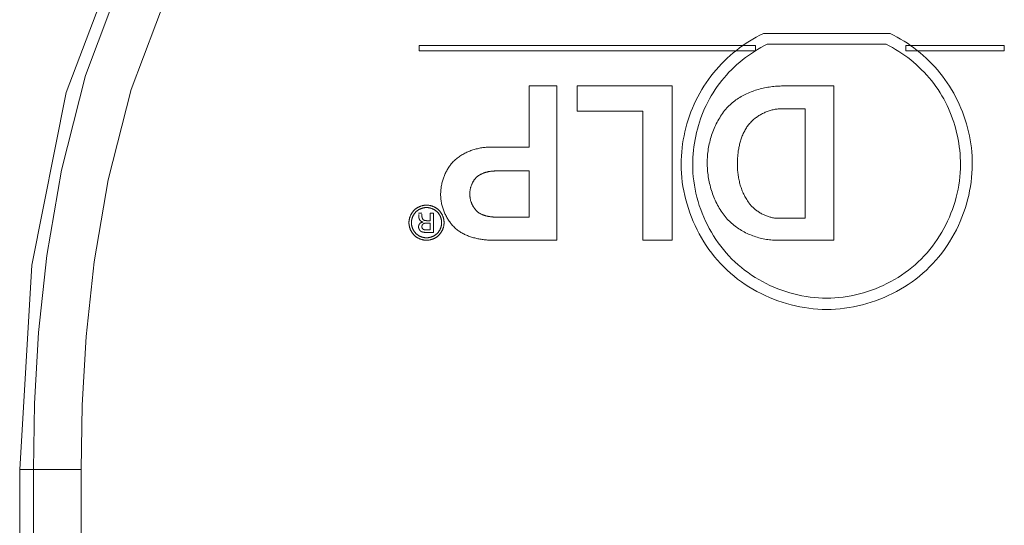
# Model space of a CAD drawing. Header units: millimetres. Extents: x 3925 to 5043, y -86 to 778.
# Tile 49 of 113: x 4266 to 4291, y 676 to 690. Entities that reach past the tile are written whole.
import ezdxf

# ---------------------------------------------------------------- set-up
doc = ezdxf.new("R2010")
doc.units = ezdxf.units.MM
doc.header["$LTSCALE"] = 46.255
doc.layers.add('H30K-TOP-COVDXF_CONTINUOUS_LINE', color=7, linetype='CONTINUOUS')

msp = doc.modelspace()

# ---------------------------------------------------------------- linework, layer by layer
at = {"layer": 'H30K-TOP-COVDXF_CONTINUOUS_LINE', "color": 7, "linetype": 'Continuous', "lineweight": 0}
for p, q in [((4288.4848, 689.2016), (4285.1852, 689.2016)), ((4284.9798, 688.8861), (4276.2231, 688.8861)), ((4276.2231, 688.8861), (4276.2231, 688.7518)), ((4284.9798, 688.7518), (4284.9798, 688.8861)), ((4285.2844, 688.9187), (4288.3789, 688.9187)), ((4291.4585, 688.8887), (4288.8985, 688.8887)), ((4288.8985, 688.8887), (4288.8985, 688.7493)), ((4291.4585, 688.7493), (4291.4585, 688.8887)), ((4276.2231, 688.7518), (4284.9798, 688.7518)), ((4288.8985, 688.7493), (4291.4585, 688.7493)), ((4279.087, 687.834), (4279.8109, 687.834)), ((4279.087, 686.2424), (4279.087, 687.834)), ((4279.8109, 687.834), (4279.8109, 683.818)), ((4280.3369, 687.834), (4282.8084, 687.834)), ((4280.3369, 687.1779), (4280.3369, 687.834)), ((4282.8084, 687.834), (4282.8084, 683.818)), ((4285.7008, 687.834), (4287.0189, 687.834)), ((4287.0189, 687.834), (4287.0189, 683.8181)), ((4286.2745, 687.2426), (4285.6713, 687.2426)), ((4286.2745, 684.3888), (4286.2745, 687.2426)), ((4282.0463, 687.1779), (4280.3369, 687.1779)), ((4282.0463, 683.818), (4282.0463, 687.1779)), ((4278.0837, 686.2424), (4279.087, 686.2424)), ((4279.087, 685.6215), (4278.2309, 685.6215)), ((4279.087, 684.4181), (4279.087, 685.6215)), ((4276.2092, 684.5236), (4276.2913, 684.5236)), ((4276.2169, 684.4819), (4276.2164, 684.4912)), ((4276.2177, 684.4177), (4276.2177, 684.4571)), ((4276.2955, 684.4971), (4276.2955, 684.4575)), ((4276.513, 684.5236), (4276.6011, 684.5236)), ((4276.513, 684.3274), (4276.513, 684.5236)), ((4276.6011, 684.5236), (4276.6011, 684.022)), ((4276.4243, 684.2645), (4276.4187, 684.2645)), ((4276.4326, 684.2646), (4276.4243, 684.2645)), ((4276.4316, 684.3274), (4276.513, 684.3274)), ((4276.513, 684.2646), (4276.4326, 684.2646)), ((4276.513, 684.0853), (4276.513, 684.2646)), ((4285.5861, 684.3888), (4286.2745, 684.3888)), ((4276.416, 684.022), (4276.4072, 684.0221)), ((4276.6011, 684.022), (4276.416, 684.022)), ((4276.431, 684.0853), (4276.513, 684.0853)), ((4279.8109, 683.818), (4278.1663, 683.818)), ((4282.8084, 683.818), (4282.0463, 683.818)), ((4287.0189, 683.8181), (4285.5389, 683.8181)), ((4267.4219, 677.852), (4265.8249, 677.852)), ((4265.8249, 529.852), (4265.8249, 677.852)), ((4266.1813, 677.852), (4266.1813, 529.852)), ((4267.4219, 677.852), (4267.4219, 529.852))]:
    msp.add_line(p, q, dxfattribs=at)
for points in [[(4290.8249, 702.852), (4285.5, 702.5362), (4281.0018, 701.6371), (4277.1111, 700.161), (4273.6166, 697.9658), (4270.6805, 695.0217), (4268.5014, 691.5362), (4267.0354, 687.6596), (4266.1402, 683.1732), (4265.8249, 677.852)], [(4290.8249, 702.4956), (4289.1986, 702.4684), (4287.415, 702.3709), (4285.4457, 702.1699), (4283.2668, 701.8144), (4280.8629, 701.226), (4278.2263, 700.2811), (4275.3822, 698.7852), (4272.5308, 696.5402), (4270.166, 693.7131), (4268.5567, 690.8159), (4267.5388, 688.1065), (4266.9098, 685.6426), (4266.5321, 683.4212), (4266.3177, 681.4126), (4266.2118, 679.5729), (4266.1813, 677.852)], [(4290.8249, 701.255), (4289.2408, 701.2285), (4287.5091, 701.1338), (4285.6049, 700.9395), (4283.5092, 700.5976), (4281.2128, 700.0357), (4278.7159, 699.1412), (4276.0482, 697.7384), (4273.394, 695.6491), (4271.1944, 693.0191), (4269.6873, 690.3051), (4268.7248, 687.7422), (4268.1246, 685.3906), (4267.7616, 683.2553), (4267.5545, 681.3137), (4267.4517, 679.528), (4267.4219, 677.852)], [(4285.1852, 689.2016), (4285.0928, 689.1553), (4285.0015, 689.1064), (4284.9115, 689.0549), (4284.8227, 689.0008), (4284.7354, 688.9442), (4284.6495, 688.8852), (4284.5651, 688.8238), (4284.4823, 688.76), (4284.4011, 688.694), (4284.3218, 688.6257), (4284.2442, 688.5552), (4284.1685, 688.4826), (4284.0948, 688.408), (4284.0231, 688.3313), (4283.9536, 688.2526), (4283.8862, 688.172), (4283.8211, 688.0896), (4283.7583, 688.0053), (4283.698, 687.9193), (4283.6401, 687.8316), (4283.5834, 687.7399), (4283.5293, 687.6465), (4283.478, 687.5515), (4283.4295, 687.4552), (4283.3837, 687.3574), (4283.3408, 687.2585), (4283.3006, 687.1583), (4283.2633, 687.0572), (4283.2289, 686.955), (4283.1973, 686.8521), (4283.1687, 686.7483), (4283.143, 686.644), (4283.1202, 686.539), (4283.1004, 686.4336), (4283.0836, 686.3278), (4283.0698, 686.2218), (4283.059, 686.1156), (4283.0513, 686.0094), (4283.0467, 685.9031), (4283.0451, 685.7971)], [(4290.6251, 685.7971), (4290.6235, 685.9031), (4290.6188, 686.0094), (4290.6111, 686.1156), (4290.6004, 686.2218), (4290.5865, 686.3278), (4290.5697, 686.4336), (4290.5499, 686.539), (4290.5271, 686.644), (4290.5014, 686.7483), (4290.4728, 686.8521), (4290.4412, 686.9551), (4290.4068, 687.0572), (4290.3695, 687.1584), (4290.3293, 687.2585), (4290.2864, 687.3574), (4290.2406, 687.4552), (4290.1921, 687.5516), (4290.1407, 687.6465), (4290.0867, 687.7399), (4290.0299, 687.8316), (4289.9721, 687.9193), (4289.9117, 688.0053), (4289.8489, 688.0896), (4289.7838, 688.172), (4289.7165, 688.2526), (4289.6469, 688.3313), (4289.5752, 688.4079), (4289.5015, 688.4826), (4289.4258, 688.5552), (4289.3483, 688.6257), (4289.2689, 688.6939), (4289.1877, 688.76), (4289.1049, 688.8238), (4289.0205, 688.8852), (4288.9346, 688.9442), (4288.8473, 689.0008), (4288.7585, 689.0548), (4288.6685, 689.1064), (4288.5772, 689.1553), (4288.4848, 689.2016)], [(4283.346, 685.7879), (4283.3472, 685.8806), (4283.3509, 685.9735), (4283.357, 686.0664), (4283.3657, 686.1593), (4283.3767, 686.2521), (4283.3902, 686.3447), (4283.4061, 686.437), (4283.4244, 686.529), (4283.4451, 686.6206), (4283.4682, 686.7117), (4283.4938, 686.8022), (4283.5216, 686.8921), (4283.5519, 686.9812), (4283.5845, 687.0696), (4283.6195, 687.157), (4283.6568, 687.2435), (4283.6965, 687.329), (4283.7385, 687.4134), (4283.7828, 687.4965), (4283.8295, 687.5784), (4283.8784, 687.659), (4283.9306, 687.7396), (4283.9851, 687.8186), (4284.0419, 687.8961), (4284.1009, 687.972), (4284.1619, 688.0461), (4284.225, 688.1185), (4284.2901, 688.1891), (4284.3571, 688.2579), (4284.4259, 688.3247), (4284.4965, 688.3896), (4284.5688, 688.4524), (4284.6427, 688.5132), (4284.7182, 688.5719), (4284.7951, 688.6284), (4284.8735, 688.6827), (4284.9533, 688.7347), (4285.0343, 688.7843), (4285.1165, 688.8316), (4285.1999, 688.8764), (4285.2844, 688.9187)], [(4288.3789, 688.9187), (4288.4634, 688.8764), (4288.5468, 688.8316), (4288.629, 688.7843), (4288.71, 688.7347), (4288.7898, 688.6827), (4288.8681, 688.6284), (4288.9451, 688.5719), (4289.0206, 688.5132), (4289.0945, 688.4525), (4289.1667, 688.3896), (4289.2373, 688.3247), (4289.3061, 688.2579), (4289.3731, 688.1891), (4289.4382, 688.1185), (4289.5013, 688.0461), (4289.5623, 687.972), (4289.6213, 687.8961), (4289.678, 687.8186), (4289.7326, 687.7396), (4289.7848, 687.659), (4289.8337, 687.5784), (4289.8803, 687.4965), (4289.9246, 687.4134), (4289.9666, 687.329), (4290.0063, 687.2435), (4290.0436, 687.157), (4290.0786, 687.0696), (4290.1112, 686.9812), (4290.1414, 686.8921), (4290.1693, 686.8022), (4290.1948, 686.7117), (4290.2179, 686.6206), (4290.2386, 686.529), (4290.2569, 686.437), (4290.2728, 686.3446), (4290.2863, 686.252), (4290.2974, 686.1593), (4290.306, 686.0664), (4290.3121, 685.9735), (4290.3158, 685.8806), (4290.3171, 685.7879)], [(4284.2355, 687.2604), (4284.2621, 687.2893), (4284.2896, 687.3175), (4284.318, 687.3449), (4284.3472, 687.3715), (4284.3772, 687.3974), (4284.4079, 687.4225), (4284.4394, 687.4468), (4284.4716, 687.4703), (4284.5044, 687.4931), (4284.538, 687.5151), (4284.5721, 687.5364), (4284.6068, 687.5569), (4284.6421, 687.5766), (4284.6779, 687.5956), (4284.7142, 687.6138), (4284.751, 687.6313), (4284.7883, 687.6481), (4284.8259, 687.6641), (4284.864, 687.6794), (4284.9024, 687.6939), (4284.9411, 687.7077), (4284.9801, 687.7208), (4285.0194, 687.7331), (4285.0589, 687.7448), (4285.0987, 687.7557), (4285.1386, 687.7658), (4285.1787, 687.7753), (4285.2189, 687.784), (4285.2592, 687.7921), (4285.2996, 687.7994), (4285.34, 687.806), (4285.3805, 687.8119), (4285.4209, 687.8171), (4285.4612, 687.8216), (4285.5015, 687.8254), (4285.5417, 687.8285), (4285.5817, 687.8309), (4285.6216, 687.8326), (4285.6613, 687.8336), (4285.7008, 687.834)], [(4283.7236, 685.8334), (4283.7241, 685.8781), (4283.7254, 685.9229), (4283.7277, 685.9679), (4283.7309, 686.013), (4283.7349, 686.0582), (4283.7399, 686.1035), (4283.7458, 686.1487), (4283.7526, 686.1939), (4283.7602, 686.2391), (4283.7688, 686.2842), (4283.7782, 686.3292), (4283.7885, 686.374), (4283.7998, 686.4187), (4283.8118, 686.4631), (4283.8248, 686.5074), (4283.8387, 686.5513), (4283.8534, 686.595), (4283.869, 686.6383), (4283.8855, 686.6812), (4283.9028, 686.7238), (4283.921, 686.7659), (4283.9401, 686.8076), (4283.96, 686.8488), (4283.9808, 686.8894), (4284.0024, 686.9295), (4284.0249, 686.969), (4284.0483, 687.0079), (4284.0725, 687.0462), (4284.0975, 687.0838), (4284.1234, 687.1206), (4284.1502, 687.1568), (4284.1778, 687.1921), (4284.2062, 687.2266), (4284.2355, 687.2604)], [(4285.6713, 687.2426), (4285.6455, 687.2422), (4285.6197, 687.2411), (4285.5937, 687.2394), (4285.5678, 687.237), (4285.5418, 687.2339), (4285.5159, 687.2301), (4285.4899, 687.2257), (4285.464, 687.2207), (4285.4381, 687.215), (4285.4124, 687.2087), (4285.3867, 687.2018), (4285.3611, 687.1943), (4285.3357, 687.1862), (4285.3104, 687.1776), (4285.2853, 687.1683), (4285.2604, 687.1585), (4285.2356, 687.1481), (4285.2112, 687.1372), (4285.1869, 687.1257), (4285.1629, 687.1138), (4285.1392, 687.1013), (4285.1158, 687.0883), (4285.0927, 687.0748), (4285.07, 687.0608), (4285.0476, 687.0464), (4285.0256, 687.0315), (4285.004, 687.0161), (4284.9828, 687.0003), (4284.962, 686.984), (4284.9417, 686.9673), (4284.9218, 686.9502), (4284.9024, 686.9327), (4284.8836, 686.9148), (4284.8652, 686.8965), (4284.8475, 686.8778)], [(4284.8475, 686.8778), (4284.8285, 686.8567), (4284.8101, 686.835), (4284.7924, 686.8128), (4284.7754, 686.7901), (4284.7589, 686.7669), (4284.7431, 686.7432), (4284.7279, 686.7191), (4284.7133, 686.6945), (4284.6993, 686.6696), (4284.6859, 686.6442), (4284.673, 686.6185), (4284.6607, 686.5924), (4284.649, 686.5659), (4284.6378, 686.5391), (4284.6272, 686.5121), (4284.6171, 686.4847), (4284.6075, 686.4571), (4284.5984, 686.4293), (4284.5898, 686.4012), (4284.5817, 686.3729), (4284.5741, 686.3444), (4284.5669, 686.3157), (4284.5603, 686.2869), (4284.554, 686.258), (4284.5483, 686.2289), (4284.5429, 686.1998), (4284.538, 686.1706), (4284.5336, 686.1413), (4284.5295, 686.1119), (4284.5258, 686.0826), (4284.5225, 686.0533), (4284.5196, 686.0239), (4284.5171, 685.9946), (4284.515, 685.9654), (4284.5132, 685.9362), (4284.5117, 685.9072), (4284.5106, 685.8782), (4284.5098, 685.8494), (4284.5094, 685.8207), (4284.5092, 685.7922)], [(4277.1512, 685.901), (4277.1723, 685.92), (4277.1939, 685.9385), (4277.2161, 685.9565), (4277.2387, 685.9739), (4277.2619, 685.9908), (4277.2855, 686.0072), (4277.3096, 686.023), (4277.3341, 686.0383), (4277.359, 686.053), (4277.3843, 686.0672), (4277.4099, 686.0808), (4277.4359, 686.0939), (4277.4623, 686.1064), (4277.4889, 686.1184), (4277.5158, 686.1299), (4277.543, 686.1408), (4277.5705, 686.1512), (4277.5982, 686.161), (4277.626, 686.1702), (4277.6541, 686.1789), (4277.6823, 686.1871), (4277.7107, 686.1946), (4277.7392, 686.2017), (4277.7678, 686.2082), (4277.7965, 686.2141), (4277.8253, 686.2194), (4277.8541, 686.2242), (4277.8829, 686.2285), (4277.9117, 686.2321), (4277.9406, 686.2353), (4277.9693, 686.2378), (4277.9981, 686.2398), (4278.0267, 686.2412), (4278.0553, 686.2421), (4278.0837, 686.2424)], [(4276.7834, 685.0096), (4276.7837, 685.0357), (4276.7846, 685.062), (4276.786, 685.0883), (4276.788, 685.1147), (4276.7906, 685.1411), (4276.7937, 685.1676), (4276.7974, 685.1941), (4276.8016, 685.2206), (4276.8065, 685.2471), (4276.8118, 685.2736), (4276.8177, 685.2999), (4276.8241, 685.3262), (4276.8311, 685.3524), (4276.8386, 685.3785), (4276.8467, 685.4044), (4276.8552, 685.4302), (4276.8643, 685.4558), (4276.8739, 685.4812), (4276.8841, 685.5064), (4276.8947, 685.5314), (4276.9059, 685.5561), (4276.9176, 685.5805), (4276.9297, 685.6046), (4276.9424, 685.6285), (4276.9556, 685.6519), (4276.9692, 685.6751), (4276.9834, 685.6979), (4276.998, 685.7202), (4277.0132, 685.7422), (4277.0288, 685.7638), (4277.0449, 685.7849), (4277.0614, 685.8055), (4277.0784, 685.8256), (4277.0959, 685.8453), (4277.1139, 685.8644), (4277.1323, 685.883), (4277.1512, 685.901)], [(4283.0451, 685.7971), (4283.047, 685.6811), (4283.0528, 685.5649), (4283.0624, 685.4485), (4283.0758, 685.3322), (4283.0929, 685.216), (4283.1136, 685.1001), (4283.138, 684.9846), (4283.1661, 684.8696), (4283.1977, 684.7553), (4283.2328, 684.6418), (4283.2714, 684.5292), (4283.3134, 684.4176), (4283.3589, 684.3073), (4283.4077, 684.1982), (4283.4598, 684.0907), (4283.5152, 683.9847), (4283.5739, 683.8804), (4283.6357, 683.7779), (4283.7008, 683.6775), (4283.7689, 683.5791), (4283.8401, 683.483), (4283.9144, 683.3892), (4283.9917, 683.298), (4284.0719, 683.2094), (4284.1551, 683.1235), (4284.2412, 683.0404), (4284.3301, 682.9602), (4284.4217, 682.883), (4284.5157, 682.8088), (4284.6122, 682.7377), (4284.7108, 682.6696), (4284.8115, 682.6047), (4284.9143, 682.543), (4285.0188, 682.4845), (4285.1251, 682.4292), (4285.2329, 682.3772), (4285.3422, 682.3286), (4285.4528, 682.2833), (4285.5646, 682.2414), (4285.6775, 682.2029), (4285.7913, 682.168), (4285.9058, 682.1365), (4286.021, 682.1086), (4286.1368, 682.0843), (4286.2529, 682.0637), (4286.3693, 682.0467), (4286.4859, 682.0334), (4286.6024, 682.0238), (4286.7188, 682.0181), (4286.835, 682.0162)], [(4286.8317, 682.3109), (4286.7249, 682.3127), (4286.6178, 682.318), (4286.5107, 682.3267), (4286.4035, 682.339), (4286.2964, 682.3546), (4286.1896, 682.3736), (4286.0831, 682.3959), (4285.9772, 682.4216), (4285.8718, 682.4505), (4285.7672, 682.4827), (4285.6634, 682.5181), (4285.5606, 682.5566), (4285.4588, 682.5982), (4285.3583, 682.643), (4285.2591, 682.6908), (4285.1614, 682.7416), (4285.0652, 682.7954), (4284.9708, 682.8522), (4284.8781, 682.9119), (4284.7874, 682.9745), (4284.6987, 683.0399), (4284.6122, 683.1081), (4284.528, 683.1791), (4284.4462, 683.2529), (4284.367, 683.3293), (4284.2905, 683.4083), (4284.2167, 683.4898), (4284.1456, 683.5737), (4284.0773, 683.6599), (4284.0118, 683.7483), (4283.9491, 683.8387), (4283.8893, 683.9311), (4283.8324, 684.0253), (4283.7784, 684.1212), (4283.7275, 684.2187), (4283.6795, 684.3176), (4283.6346, 684.4179), (4283.5928, 684.5194), (4283.5541, 684.6219), (4283.5186, 684.7255), (4283.4863, 684.8299), (4283.4572, 684.935), (4283.4315, 685.0407), (4283.409, 685.147), (4283.3899, 685.2536), (4283.3742, 685.3604), (4283.3619, 685.4674), (4283.3531, 685.5744), (4283.3477, 685.6813), (4283.346, 685.7879)], [(4284.2208, 684.3991), (4284.1922, 684.4334), (4284.1644, 684.4686), (4284.1375, 684.5045), (4284.1114, 684.5411), (4284.0861, 684.5785), (4284.0617, 684.6165), (4284.0381, 684.6551), (4284.0154, 684.6944), (4283.9935, 684.7343), (4283.9725, 684.7747), (4283.9523, 684.8157), (4283.9329, 684.8571), (4283.9144, 684.899), (4283.8967, 684.9414), (4283.8799, 684.9841), (4283.864, 685.0272), (4283.8489, 685.0707), (4283.8346, 685.1145), (4283.8212, 685.1586), (4283.8087, 685.2029), (4283.797, 685.2474), (4283.7862, 685.2922), (4283.7762, 685.3371), (4283.7671, 685.3821), (4283.7588, 685.4273), (4283.7515, 685.4725), (4283.7449, 685.5178), (4283.7393, 685.5631), (4283.7345, 685.6083), (4283.7306, 685.6536), (4283.7275, 685.6987), (4283.7253, 685.7438), (4283.724, 685.7887), (4283.7236, 685.8334)], [(4284.5092, 685.7922), (4284.5095, 685.7606), (4284.5102, 685.729), (4284.5115, 685.6972), (4284.5133, 685.6654), (4284.5156, 685.6336), (4284.5185, 685.6017), (4284.5218, 685.5698), (4284.5257, 685.5379), (4284.5302, 685.506), (4284.5352, 685.4741), (4284.5407, 685.4424), (4284.5467, 685.4107), (4284.5533, 685.3791), (4284.5605, 685.3476), (4284.5682, 685.3162), (4284.5764, 685.285), (4284.5853, 685.254), (4284.5946, 685.2232), (4284.6046, 685.1925), (4284.6151, 685.1621), (4284.6262, 685.132), (4284.6378, 685.1021), (4284.6501, 685.0725), (4284.6629, 685.0432), (4284.6763, 685.0142), (4284.6903, 684.9856), (4284.7048, 684.9573), (4284.72, 684.9294), (4284.7358, 684.9019), (4284.7521, 684.8749), (4284.7691, 684.8482), (4284.7867, 684.822), (4284.8049, 684.7963)], [(4290.3171, 685.7879), (4290.3153, 685.6813), (4290.3099, 685.5744), (4290.3011, 685.4674), (4290.2888, 685.3604), (4290.2731, 685.2536), (4290.254, 685.147), (4290.2316, 685.0408), (4290.2058, 684.935), (4290.1767, 684.8299), (4290.1444, 684.7255), (4290.1089, 684.622), (4290.0703, 684.5194), (4290.0285, 684.4179), (4289.9836, 684.3176), (4289.9356, 684.2187), (4289.8847, 684.1212), (4289.8307, 684.0253), (4289.7738, 683.9311), (4289.714, 683.8388), (4289.6514, 683.7483), (4289.5859, 683.6599), (4289.5176, 683.5737), (4289.4465, 683.4898), (4289.3727, 683.4083), (4289.2963, 683.3293), (4289.217, 683.2529), (4289.1352, 683.1791), (4289.051, 683.1081), (4288.9646, 683.0399), (4288.8759, 682.9745), (4288.7852, 682.9119), (4288.6925, 682.8522), (4288.5981, 682.7955), (4288.5019, 682.7416), (4288.4042, 682.6908), (4288.305, 682.643), (4288.2045, 682.5982), (4288.1028, 682.5566), (4288, 682.5181), (4287.8962, 682.4827), (4287.7916, 682.4505), (4287.6862, 682.4216), (4287.5803, 682.396), (4287.4739, 682.3736), (4287.367, 682.3546), (4287.26, 682.339), (4287.1528, 682.3267), (4287.0456, 682.318), (4286.9386, 682.3127), (4286.8317, 682.3109)], [(4286.835, 682.0162), (4286.9512, 682.0181), (4287.0676, 682.0238), (4287.1841, 682.0334), (4287.3007, 682.0467), (4287.4171, 682.0637), (4287.5332, 682.0843), (4287.649, 682.1086), (4287.7642, 682.1365), (4287.8787, 682.168), (4287.9925, 682.2029), (4288.1054, 682.2414), (4288.2172, 682.2833), (4288.3278, 682.3286), (4288.4371, 682.3772), (4288.5449, 682.4292), (4288.6512, 682.4845), (4288.7557, 682.543), (4288.8585, 682.6047), (4288.9592, 682.6696), (4289.0578, 682.7377), (4289.1543, 682.8088), (4289.2483, 682.883), (4289.3399, 682.9602), (4289.4288, 683.0404), (4289.515, 683.1235), (4289.5981, 683.2094), (4289.6783, 683.298), (4289.7556, 683.3892), (4289.8299, 683.483), (4289.9011, 683.5791), (4289.9693, 683.6775), (4290.0343, 683.7779), (4290.0962, 683.8804), (4290.1549, 683.9847), (4290.2103, 684.0907), (4290.2624, 684.1982), (4290.3112, 684.3073), (4290.3567, 684.4176), (4290.3987, 684.5292), (4290.4373, 684.6417), (4290.4725, 684.7553), (4290.5041, 684.8696), (4290.5321, 684.9846), (4290.5565, 685.1001), (4290.5773, 685.216), (4290.5944, 685.3322), (4290.6077, 685.4485), (4290.6173, 685.5649), (4290.6231, 685.6811), (4290.6251, 685.7971)], [(4277.719, 685.4567), (4277.7098, 685.4479), (4277.7008, 685.4387), (4277.692, 685.4293), (4277.6835, 685.4197), (4277.6753, 685.4098), (4277.6672, 685.3996), (4277.6594, 685.3892), (4277.6519, 685.3786), (4277.6446, 685.3678), (4277.6375, 685.3568), (4277.6307, 685.3456), (4277.6242, 685.3342), (4277.6178, 685.3226), (4277.6118, 685.3109), (4277.6059, 685.299), (4277.6004, 685.287), (4277.595, 685.2748), (4277.59, 685.2625), (4277.5852, 685.2501), (4277.5806, 685.2376), (4277.5763, 685.225), (4277.5722, 685.2124), (4277.5684, 685.1996), (4277.5649, 685.1868), (4277.5616, 685.1739), (4277.5586, 685.1609), (4277.5558, 685.148), (4277.5533, 685.135), (4277.551, 685.122), (4277.549, 685.109), (4277.5473, 685.0959), (4277.5458, 685.0829), (4277.5446, 685.0699), (4277.5437, 685.057), (4277.543, 685.0441), (4277.5426, 685.0312), (4277.5425, 685.0184)], [(4278.2309, 685.6215), (4278.2171, 685.6214), (4278.2032, 685.6212), (4278.1892, 685.6207), (4278.1751, 685.6201), (4278.161, 685.6193), (4278.1469, 685.6184), (4278.1327, 685.6172), (4278.1186, 685.6158), (4278.1044, 685.6143), (4278.0901, 685.6125), (4278.076, 685.6105), (4278.0618, 685.6084), (4278.0476, 685.606), (4278.0335, 685.6034), (4278.0194, 685.6006), (4278.0054, 685.5975), (4277.9914, 685.5942), (4277.9775, 685.5907), (4277.9637, 685.587), (4277.95, 685.583), (4277.9363, 685.5788), (4277.9228, 685.5743), (4277.9094, 685.5696), (4277.8962, 685.5646), (4277.883, 685.5594), (4277.8701, 685.5539), (4277.8572, 685.5481), (4277.8446, 685.542), (4277.8321, 685.5357), (4277.8198, 685.5291), (4277.8077, 685.5223), (4277.7958, 685.5151), (4277.7841, 685.5077), (4277.7726, 685.4999), (4277.7614, 685.4919), (4277.7504, 685.4836), (4277.7397, 685.4749), (4277.7292, 685.466), (4277.719, 685.4567)], [(4277.1233, 684.1727), (4277.1051, 684.1921), (4277.0873, 684.212), (4277.07, 684.2325), (4277.053, 684.2534), (4277.0365, 684.2747), (4277.0204, 684.2965), (4277.0048, 684.3187), (4276.9897, 684.3413), (4276.975, 684.3643), (4276.9607, 684.3876), (4276.947, 684.4113), (4276.9338, 684.4354), (4276.921, 684.4597), (4276.9088, 684.4843), (4276.8971, 684.5092), (4276.8859, 684.5343), (4276.8752, 684.5597), (4276.8651, 684.5853), (4276.8555, 684.6111), (4276.8465, 684.6371), (4276.838, 684.6632), (4276.8301, 684.6895), (4276.8228, 684.7159), (4276.8161, 684.7424), (4276.81, 684.769), (4276.8045, 684.7957), (4276.7996, 684.8224), (4276.7954, 684.8492), (4276.7918, 684.876), (4276.7888, 684.9028), (4276.7864, 684.9296), (4276.7848, 684.9563), (4276.7837, 684.983), (4276.7834, 685.0096)], [(4277.5425, 685.0184), (4277.5427, 685.0046), (4277.5432, 684.9908), (4277.544, 684.9769), (4277.5451, 684.963), (4277.5466, 684.9491), (4277.5484, 684.9352), (4277.5505, 684.9213), (4277.5529, 684.9074), (4277.5556, 684.8936), (4277.5587, 684.8798), (4277.562, 684.866), (4277.5656, 684.8523), (4277.5696, 684.8386), (4277.5738, 684.825), (4277.5783, 684.8115), (4277.5831, 684.7981), (4277.5882, 684.7848), (4277.5936, 684.7717), (4277.5992, 684.7586), (4277.6052, 684.7457), (4277.6114, 684.7329), (4277.6178, 684.7203), (4277.6245, 684.7078), (4277.6315, 684.6956), (4277.6388, 684.6835), (4277.6463, 684.6716), (4277.6541, 684.6599), (4277.6621, 684.6484), (4277.6703, 684.6372), (4277.6788, 684.6262), (4277.6876, 684.6154), (4277.6966, 684.6049), (4277.7058, 684.5947)], [(4276.0923, 684.5982), (4276.0997, 684.6054), (4276.1073, 684.6124), (4276.1152, 684.6193), (4276.1232, 684.6261), (4276.1314, 684.6326), (4276.1398, 684.639), (4276.1484, 684.6452), (4276.1571, 684.6512), (4276.166, 684.657), (4276.175, 684.6627), (4276.1842, 684.6681), (4276.1935, 684.6733), (4276.2029, 684.6784), (4276.2125, 684.6832), (4276.2221, 684.6879), (4276.2319, 684.6923), (4276.2418, 684.6965), (4276.2517, 684.7005), (4276.2618, 684.7043), (4276.2719, 684.7079), (4276.2821, 684.7112), (4276.2923, 684.7143), (4276.3026, 684.7172), (4276.3129, 684.7198), (4276.3233, 684.7223), (4276.3337, 684.7244), (4276.3441, 684.7264), (4276.3545, 684.728), (4276.365, 684.7295), (4276.3754, 684.7306), (4276.3858, 684.7316), (4276.3963, 684.7322), (4276.4066, 684.7326), (4276.417, 684.7328)], [(4276.417, 684.7328), (4276.4273, 684.7326), (4276.4377, 684.7322), (4276.448, 684.7316), (4276.4584, 684.7306), (4276.4688, 684.7295), (4276.4792, 684.728), (4276.4896, 684.7264), (4276.5, 684.7244), (4276.5104, 684.7223), (4276.5207, 684.7199), (4276.531, 684.7172), (4276.5413, 684.7144), (4276.5515, 684.7112), (4276.5616, 684.7079), (4276.5717, 684.7044), (4276.5817, 684.7006), (4276.5916, 684.6966), (4276.6014, 684.6924), (4276.6112, 684.6879), (4276.6208, 684.6833), (4276.6303, 684.6784), (4276.6397, 684.6734), (4276.6489, 684.6682), (4276.6581, 684.6627), (4276.6671, 684.6571), (4276.6759, 684.6513), (4276.6846, 684.6452), (4276.6931, 684.639), (4276.7014, 684.6327), (4276.7096, 684.6261), (4276.7175, 684.6194), (4276.7253, 684.6125), (4276.7329, 684.6054), (4276.7402, 684.5982)], [(4284.8049, 684.7963), (4284.8184, 684.7782), (4284.8325, 684.7603), (4284.8471, 684.7427), (4284.8623, 684.7254), (4284.8779, 684.7084), (4284.894, 684.6918), (4284.9106, 684.6755), (4284.9276, 684.6595), (4284.945, 684.6438), (4284.9629, 684.6286), (4284.9812, 684.6137), (4284.9998, 684.5991), (4285.0188, 684.585), (4285.0381, 684.5713), (4285.0578, 684.558), (4285.0778, 684.5451), (4285.0981, 684.5326), (4285.1187, 684.5206), (4285.1395, 684.509), (4285.1606, 684.4979), (4285.1819, 684.4873), (4285.2034, 684.4771), (4285.2251, 684.4675), (4285.247, 684.4583), (4285.2691, 684.4497), (4285.2913, 684.4416), (4285.3137, 684.434), (4285.3361, 684.427), (4285.3587, 684.4205), (4285.3813, 684.4146), (4285.404, 684.4093), (4285.4268, 684.4046), (4285.4496, 684.4004), (4285.4724, 684.3969), (4285.4952, 684.394), (4285.518, 684.3917), (4285.5407, 684.3901), (4285.5634, 684.3891), (4285.5861, 684.3888)], [(4275.9585, 684.2736), (4275.9586, 684.2839), (4275.959, 684.2943), (4275.9596, 684.3047), (4275.9606, 684.3151), (4275.9617, 684.3255), (4275.9632, 684.336), (4275.9648, 684.3464), (4275.9667, 684.3568), (4275.9689, 684.3672), (4275.9713, 684.3775), (4275.9739, 684.3878), (4275.9768, 684.3981), (4275.9799, 684.4083), (4275.9832, 684.4185), (4275.9868, 684.4286), (4275.9905, 684.4386), (4275.9945, 684.4486), (4275.9987, 684.4584), (4276.0031, 684.4682), (4276.0077, 684.4778), (4276.0126, 684.4874), (4276.0176, 684.4968), (4276.0228, 684.5061), (4276.0282, 684.5153), (4276.0338, 684.5243), (4276.0396, 684.5332), (4276.0456, 684.542), (4276.0517, 684.5505), (4276.0581, 684.5589), (4276.0646, 684.5672), (4276.0713, 684.5752), (4276.0781, 684.5831), (4276.0851, 684.5907), (4276.0923, 684.5982)], [(4276.138, 684.5541), (4276.1318, 684.5477), (4276.1258, 684.5411), (4276.1199, 684.5343), (4276.1141, 684.5274), (4276.1085, 684.5203), (4276.1031, 684.5131), (4276.0978, 684.5057), (4276.0927, 684.4982), (4276.0877, 684.4905), (4276.0829, 684.4827), (4276.0783, 684.4748), (4276.0738, 684.4668), (4276.0695, 684.4587), (4276.0654, 684.4504), (4276.0614, 684.4421), (4276.0577, 684.4337), (4276.0541, 684.4252), (4276.0507, 684.4166), (4276.0475, 684.408), (4276.0445, 684.3993), (4276.0416, 684.3905), (4276.039, 684.3817), (4276.0365, 684.3728), (4276.0343, 684.3639), (4276.0323, 684.355), (4276.0304, 684.3461), (4276.0288, 684.3371), (4276.0274, 684.3281), (4276.0262, 684.3191), (4276.0252, 684.3102), (4276.0244, 684.3012), (4276.0238, 684.2922), (4276.0235, 684.2833), (4276.0234, 684.2744)], [(4276.417, 684.6696), (4276.4081, 684.6694), (4276.3992, 684.6691), (4276.3902, 684.6685), (4276.3813, 684.6677), (4276.3723, 684.6667), (4276.3633, 684.6655), (4276.3544, 684.6641), (4276.3454, 684.6624), (4276.3365, 684.6606), (4276.3276, 684.6585), (4276.3187, 684.6562), (4276.3098, 684.6538), (4276.301, 684.6511), (4276.2923, 684.6483), (4276.2836, 684.6452), (4276.275, 684.642), (4276.2664, 684.6385), (4276.2579, 684.6349), (4276.2495, 684.6311), (4276.2412, 684.6271), (4276.233, 684.623), (4276.2249, 684.6187), (4276.2169, 684.6142), (4276.209, 684.6095), (4276.2013, 684.6046), (4276.1936, 684.5996), (4276.1861, 684.5945), (4276.1788, 684.5892), (4276.1716, 684.5837), (4276.1645, 684.5781), (4276.1576, 684.5723), (4276.1509, 684.5663), (4276.1444, 684.5603), (4276.138, 684.5541)], [(4276.2177, 684.4571), (4276.2176, 684.4602), (4276.2176, 684.4633), (4276.2175, 684.4664), (4276.2174, 684.4695), (4276.2173, 684.4726), (4276.2172, 684.4757), (4276.2169, 684.4819)], [(4276.245, 684.3403), (4276.2435, 684.3423), (4276.2422, 684.3444), (4276.2408, 684.3465), (4276.2395, 684.3486), (4276.2381, 684.3508), (4276.2369, 684.353), (4276.2356, 684.3552), (4276.2344, 684.3574), (4276.2332, 684.3597), (4276.2321, 684.3619), (4276.2309, 684.3642), (4276.2299, 684.3665), (4276.2288, 684.3689), (4276.2278, 684.3712), (4276.2268, 684.3736), (4276.2259, 684.3759), (4276.225, 684.3783), (4276.2242, 684.3807), (4276.2234, 684.3831), (4276.2226, 684.3856), (4276.2219, 684.388), (4276.2213, 684.3904), (4276.2207, 684.3929), (4276.2201, 684.3954), (4276.2196, 684.3978), (4276.2192, 684.4003), (4276.2188, 684.4028), (4276.2185, 684.4053), (4276.2182, 684.4077), (4276.218, 684.4102), (4276.2178, 684.4127), (4276.2177, 684.4152), (4276.2177, 684.4177)], [(4276.2955, 684.4575), (4276.2955, 684.455), (4276.2956, 684.4524), (4276.2956, 684.4498), (4276.2957, 684.4472), (4276.2959, 684.4446), (4276.2961, 684.442), (4276.2963, 684.4393), (4276.2965, 684.4367), (4276.2968, 684.434), (4276.2971, 684.4313), (4276.2975, 684.4286), (4276.2978, 684.4259), (4276.2983, 684.4232), (4276.2987, 684.4205), (4276.2992, 684.4179), (4276.2998, 684.4152), (4276.3003, 684.4125), (4276.301, 684.4098), (4276.3016, 684.4072), (4276.3023, 684.4045), (4276.3031, 684.4019), (4276.3038, 684.3993), (4276.3047, 684.3967), (4276.3055, 684.3942), (4276.3065, 684.3916), (4276.3074, 684.3891), (4276.3084, 684.3866), (4276.3095, 684.3842), (4276.3106, 684.3818), (4276.3117, 684.3794), (4276.3129, 684.377), (4276.3141, 684.3747), (4276.3154, 684.3725), (4276.3168, 684.3702), (4276.3182, 684.3681), (4276.3196, 684.3659), (4276.3211, 684.3639), (4276.3226, 684.3618), (4276.3242, 684.3599), (4276.3259, 684.358), (4276.3276, 684.3561), (4276.3293, 684.3543), (4276.3312, 684.3526), (4276.333, 684.3509), (4276.3349, 684.3493), (4276.3369, 684.3478), (4276.339, 684.3464), (4276.341, 684.345), (4276.3432, 684.3437)], [(4276.696, 684.5541), (4276.6896, 684.5603), (4276.683, 684.5663), (4276.6763, 684.5723), (4276.6694, 684.578), (4276.6624, 684.5837), (4276.6552, 684.5891), (4276.6478, 684.5945), (4276.6403, 684.5996), (4276.6327, 684.6046), (4276.6249, 684.6095), (4276.6171, 684.6141), (4276.6091, 684.6186), (4276.6009, 684.623), (4276.5927, 684.6271), (4276.5844, 684.6311), (4276.576, 684.6349), (4276.5676, 684.6385), (4276.559, 684.6419), (4276.5504, 684.6452), (4276.5417, 684.6482), (4276.5329, 684.6511), (4276.5241, 684.6538), (4276.5153, 684.6562), (4276.5064, 684.6585), (4276.4975, 684.6606), (4276.4886, 684.6624), (4276.4796, 684.6641), (4276.4707, 684.6655), (4276.4617, 684.6667), (4276.4527, 684.6677), (4276.4438, 684.6685), (4276.4348, 684.6691), (4276.4259, 684.6694), (4276.417, 684.6696)], [(4276.8103, 684.2744), (4276.8102, 684.2833), (4276.8099, 684.2922), (4276.8093, 684.3012), (4276.8085, 684.3102), (4276.8075, 684.3191), (4276.8063, 684.3281), (4276.8049, 684.3371), (4276.8033, 684.346), (4276.8015, 684.355), (4276.7994, 684.3639), (4276.7972, 684.3728), (4276.7948, 684.3817), (4276.7921, 684.3905), (4276.7893, 684.3992), (4276.7863, 684.4079), (4276.7831, 684.4166), (4276.7797, 684.4251), (4276.7761, 684.4336), (4276.7724, 684.4421), (4276.7684, 684.4504), (4276.7643, 684.4586), (4276.76, 684.4668), (4276.7556, 684.4748), (4276.751, 684.4827), (4276.7462, 684.4905), (4276.7412, 684.4981), (4276.7361, 684.5057), (4276.7308, 684.513), (4276.7254, 684.5203), (4276.7198, 684.5274), (4276.7141, 684.5343), (4276.7082, 684.5411), (4276.7021, 684.5476), (4276.696, 684.5541)], [(4276.7402, 684.5982), (4276.7474, 684.5907), (4276.7544, 684.5831), (4276.7613, 684.5753), (4276.768, 684.5673), (4276.7745, 684.559), (4276.7808, 684.5506), (4276.7869, 684.5421), (4276.7929, 684.5334), (4276.7987, 684.5245), (4276.8042, 684.5154), (4276.8096, 684.5063), (4276.8148, 684.497), (4276.8198, 684.4875), (4276.8246, 684.478), (4276.8292, 684.4683), (4276.8335, 684.4585), (4276.8377, 684.4487), (4276.8416, 684.4387), (4276.8454, 684.4287), (4276.8489, 684.4186), (4276.8522, 684.4084), (4276.8552, 684.3982), (4276.858, 684.3879), (4276.8606, 684.3775), (4276.863, 684.3672), (4276.8651, 684.3568), (4276.867, 684.3464), (4276.8687, 684.336), (4276.8701, 684.3255), (4276.8712, 684.3151), (4276.8721, 684.3047), (4276.8728, 684.2943), (4276.8732, 684.2839), (4276.8733, 684.2736)], [(4277.7058, 684.5947), (4277.7152, 684.5848), (4277.725, 684.5753), (4277.735, 684.5661), (4277.7454, 684.5574), (4277.756, 684.5489), (4277.7668, 684.5408), (4277.778, 684.533), (4277.7893, 684.5256), (4277.8009, 684.5184), (4277.8128, 684.5116), (4277.8248, 684.5051), (4277.8371, 684.4988), (4277.8496, 684.4929), (4277.8622, 684.4873), (4277.875, 684.4819), (4277.888, 684.4768), (4277.9012, 684.472), (4277.9145, 684.4674), (4277.928, 684.4631), (4277.9415, 684.459), (4277.9552, 684.4552), (4277.9691, 684.4516), (4277.983, 684.4482), (4277.997, 684.445), (4278.0111, 684.4421), (4278.0253, 684.4394), (4278.0395, 684.4368), (4278.0538, 684.4345), (4278.0681, 684.4324), (4278.0825, 684.4304), (4278.0969, 684.4286), (4278.1113, 684.427), (4278.1257, 684.4255), (4278.1401, 684.4242), (4278.1545, 684.423), (4278.1689, 684.422), (4278.1832, 684.4211), (4278.1975, 684.4204), (4278.2118, 684.4197), (4278.226, 684.4192), (4278.2401, 684.4188), (4278.2541, 684.4185), (4278.2681, 684.4183), (4278.2819, 684.4181), (4279.087, 684.4181)], [(4276.0923, 683.9513), (4276.0851, 683.9586), (4276.0781, 683.9662), (4276.0713, 683.974), (4276.0646, 683.9819), (4276.0581, 683.9901), (4276.0517, 683.9984), (4276.0456, 684.0069), (4276.0396, 684.0156), (4276.0338, 684.0244), (4276.0282, 684.0334), (4276.0228, 684.0425), (4276.0176, 684.0517), (4276.0126, 684.0611), (4276.0077, 684.0706), (4276.0031, 684.0802), (4275.9987, 684.0899), (4275.9945, 684.0996), (4275.9905, 684.1095), (4275.9868, 684.1195), (4275.9832, 684.1295), (4275.9799, 684.1396), (4275.9768, 684.1498), (4275.9739, 684.16), (4275.9713, 684.1703), (4275.9689, 684.1806), (4275.9667, 684.1909), (4275.9648, 684.2012), (4275.9632, 684.2116), (4275.9617, 684.2219), (4275.9606, 684.2323), (4275.9596, 684.2427), (4275.959, 684.253), (4275.9586, 684.2633), (4275.9585, 684.2736)], [(4276.0234, 684.2744), (4276.0235, 684.2655), (4276.0239, 684.2567), (4276.0244, 684.2478), (4276.0252, 684.2388), (4276.0262, 684.2299), (4276.0274, 684.221), (4276.0288, 684.2121), (4276.0305, 684.2032), (4276.0323, 684.1943), (4276.0343, 684.1854), (4276.0366, 684.1766), (4276.039, 684.1677), (4276.0417, 684.159), (4276.0445, 684.1503), (4276.0475, 684.1416), (4276.0507, 684.133), (4276.0541, 684.1245), (4276.0577, 684.1161), (4276.0615, 684.1077), (4276.0654, 684.0994), (4276.0696, 684.0913), (4276.0738, 684.0832), (4276.0783, 684.0752), (4276.0829, 684.0674), (4276.0877, 684.0596), (4276.0927, 684.0521), (4276.0978, 684.0446), (4276.1031, 684.0373), (4276.1086, 684.0301), (4276.1141, 684.0231), (4276.1199, 684.0162), (4276.1258, 684.0095), (4276.1318, 684.003), (4276.138, 683.9967)], [(4276.2092, 684.1676), (4276.2092, 684.1703), (4276.2093, 684.1729), (4276.2094, 684.1756), (4276.2096, 684.1783), (4276.2099, 684.181), (4276.2102, 684.1837), (4276.2106, 684.1864), (4276.2111, 684.1891), (4276.2116, 684.1918), (4276.2122, 684.1945), (4276.2128, 684.1973), (4276.2135, 684.2), (4276.2142, 684.2026), (4276.215, 684.2053), (4276.2159, 684.208), (4276.2168, 684.2107), (4276.2177, 684.2133), (4276.2188, 684.2159), (4276.2198, 684.2185), (4276.2209, 684.2211), (4276.2221, 684.2236), (4276.2234, 684.2261), (4276.2246, 684.2286), (4276.226, 684.2311), (4276.2274, 684.2335), (4276.2288, 684.2359), (4276.2303, 684.2382), (4276.2318, 684.2405), (4276.2334, 684.2428), (4276.235, 684.245), (4276.2367, 684.2471), (4276.2385, 684.2492), (4276.2402, 684.2513), (4276.2421, 684.2533), (4276.2439, 684.2552), (4276.2459, 684.2571), (4276.2478, 684.2589), (4276.2498, 684.2607), (4276.2519, 684.2624), (4276.254, 684.264), (4276.2562, 684.2655), (4276.2584, 684.267)], [(4276.2874, 684.0402), (4276.2844, 684.0415), (4276.2814, 684.0429), (4276.2785, 684.0444), (4276.2757, 684.0461), (4276.2729, 684.0478), (4276.2701, 684.0496), (4276.2674, 684.0515), (4276.2647, 684.0535), (4276.2621, 684.0556), (4276.2595, 684.0578), (4276.257, 684.06), (4276.2545, 684.0624), (4276.2521, 684.0648), (4276.2497, 684.0673), (4276.2474, 684.0698), (4276.2451, 684.0724), (4276.2429, 684.0751), (4276.2408, 684.0779), (4276.2387, 684.0807), (4276.2367, 684.0835), (4276.2347, 684.0864), (4276.2328, 684.0894), (4276.231, 684.0924), (4276.2292, 684.0954), (4276.2275, 684.0985), (4276.2259, 684.1017), (4276.2243, 684.1048), (4276.2228, 684.108), (4276.2214, 684.1113), (4276.2201, 684.1145), (4276.2188, 684.1178), (4276.2176, 684.1211), (4276.2164, 684.1244), (4276.2154, 684.1277), (4276.2144, 684.131), (4276.2135, 684.1344), (4276.2127, 684.1377), (4276.212, 684.1411), (4276.2113, 684.1444), (4276.2108, 684.1478), (4276.2103, 684.1511), (4276.2099, 684.1544), (4276.2096, 684.1578), (4276.2093, 684.1611), (4276.2092, 684.1643), (4276.2092, 684.1676)], [(4276.3313, 684.2913), (4276.3287, 684.2917), (4276.3262, 684.2921), (4276.3237, 684.2927), (4276.3212, 684.2932), (4276.3186, 684.2938), (4276.3161, 684.2945), (4276.3136, 684.2952), (4276.311, 684.2959), (4276.3085, 684.2967), (4276.306, 684.2975), (4276.3035, 684.2984), (4276.301, 684.2993), (4276.2985, 684.3002), (4276.2961, 684.3012), (4276.2936, 684.3023), (4276.2912, 684.3034), (4276.2888, 684.3045), (4276.2864, 684.3057), (4276.2841, 684.3069), (4276.2818, 684.3081), (4276.2795, 684.3094), (4276.2772, 684.3108), (4276.2749, 684.3122), (4276.2727, 684.3136), (4276.2706, 684.3151), (4276.2684, 684.3166), (4276.2663, 684.3182), (4276.2643, 684.3198), (4276.2623, 684.3214), (4276.2603, 684.3231), (4276.2584, 684.3249), (4276.2565, 684.3266), (4276.2547, 684.3285), (4276.2529, 684.3303), (4276.2512, 684.3322), (4276.2496, 684.3342), (4276.248, 684.3362), (4276.2464, 684.3382), (4276.245, 684.3403)], [(4276.2584, 684.267), (4276.2606, 684.2684), (4276.2629, 684.2697), (4276.2652, 684.271), (4276.2675, 684.2723), (4276.2699, 684.2735), (4276.2723, 684.2747), (4276.2747, 684.2758), (4276.2771, 684.2768), (4276.2796, 684.2779), (4276.2821, 684.2788), (4276.2846, 684.2798), (4276.2871, 684.2807), (4276.2896, 684.2816), (4276.2921, 684.2824), (4276.2947, 684.2832), (4276.2973, 684.284), (4276.2998, 684.2847), (4276.3024, 684.2854), (4276.305, 684.286), (4276.3076, 684.2867), (4276.3103, 684.2873), (4276.3129, 684.2879), (4276.3155, 684.2884), (4276.3181, 684.2889), (4276.3208, 684.2895), (4276.3234, 684.2899), (4276.326, 684.2904), (4276.3286, 684.2908), (4276.3313, 684.2913)], [(4276.3478, 684.2534), (4276.3458, 684.2526), (4276.3439, 684.2518), (4276.342, 684.2509), (4276.3402, 684.2499), (4276.3383, 684.2488), (4276.3365, 684.2477), (4276.3347, 684.2466), (4276.3329, 684.2453), (4276.3312, 684.2441), (4276.3295, 684.2427), (4276.3278, 684.2413), (4276.3261, 684.2399), (4276.3245, 684.2384), (4276.3229, 684.2369), (4276.3213, 684.2353), (4276.3198, 684.2337), (4276.3183, 684.232), (4276.3168, 684.2303), (4276.3154, 684.2286), (4276.314, 684.2268), (4276.3127, 684.225), (4276.3114, 684.2232), (4276.3101, 684.2213), (4276.3089, 684.2194), (4276.3077, 684.2175), (4276.3066, 684.2155), (4276.3055, 684.2136), (4276.3045, 684.2116), (4276.3035, 684.2095), (4276.3026, 684.2075), (4276.3017, 684.2055), (4276.3009, 684.2034), (4276.3001, 684.2013), (4276.2994, 684.1992), (4276.2988, 684.1971), (4276.2981, 684.195), (4276.2976, 684.1929), (4276.2971, 684.1908), (4276.2967, 684.1887), (4276.2963, 684.1866), (4276.296, 684.1845), (4276.2958, 684.1824), (4276.2956, 684.1803), (4276.2955, 684.1782), (4276.2955, 684.1762)], [(4276.2955, 684.1762), (4276.2955, 684.1745), (4276.2956, 684.1728), (4276.2956, 684.1711), (4276.2957, 684.1694), (4276.2958, 684.1677), (4276.296, 684.1659), (4276.2962, 684.1642), (4276.2964, 684.1624), (4276.2966, 684.1607), (4276.2969, 684.1589), (4276.2971, 684.1572), (4276.2975, 684.1554), (4276.2978, 684.1536), (4276.2982, 684.1519), (4276.2986, 684.1501), (4276.299, 684.1484), (4276.2995, 684.1466), (4276.3, 684.1449), (4276.3005, 684.1432), (4276.301, 684.1415), (4276.3016, 684.1398), (4276.3022, 684.1381), (4276.3028, 684.1364), (4276.3035, 684.1347), (4276.3042, 684.1331), (4276.3049, 684.1315), (4276.3057, 684.1299), (4276.3065, 684.1283), (4276.3073, 684.1267), (4276.3082, 684.1252), (4276.309, 684.1237), (4276.3099, 684.1222), (4276.3109, 684.1208), (4276.3119, 684.1194), (4276.3129, 684.118), (4276.3139, 684.1167), (4276.315, 684.1153), (4276.3161, 684.1141), (4276.3172, 684.1128), (4276.3184, 684.1116), (4276.3196, 684.1105), (4276.3209, 684.1094), (4276.3221, 684.1083), (4276.3234, 684.1073), (4276.3248, 684.1063), (4276.3262, 684.1054), (4276.3276, 684.1045), (4276.329, 684.1037)], [(4276.3432, 684.3437), (4276.3456, 684.3424), (4276.348, 684.3412), (4276.3504, 684.34), (4276.3529, 684.3389), (4276.3554, 684.3379), (4276.358, 684.3369), (4276.3605, 684.336), (4276.3631, 684.3352), (4276.3657, 684.3344), (4276.3683, 684.3336), (4276.3709, 684.333), (4276.3736, 684.3323), (4276.3763, 684.3318), (4276.379, 684.3312), (4276.3817, 684.3307), (4276.3844, 684.3303), (4276.3871, 684.3299), (4276.3899, 684.3295), (4276.3926, 684.3292), (4276.3954, 684.3289), (4276.3982, 684.3286), (4276.401, 684.3284), (4276.4038, 684.3282), (4276.4065, 684.3281), (4276.4093, 684.3279), (4276.4121, 684.3278), (4276.4149, 684.3277), (4276.4177, 684.3276), (4276.4205, 684.3275), (4276.4233, 684.3275), (4276.4261, 684.3275), (4276.4316, 684.3274)], [(4276.4187, 684.2645), (4276.4159, 684.2644), (4276.4131, 684.2644), (4276.4103, 684.2643), (4276.4075, 684.2642), (4276.4047, 684.2641), (4276.4019, 684.2639), (4276.3991, 684.2638), (4276.3964, 684.2636), (4276.3936, 684.2634), (4276.3908, 684.2631), (4276.388, 684.2628), (4276.3852, 684.2625), (4276.3825, 684.2622), (4276.3797, 684.2618), (4276.377, 684.2613), (4276.3743, 684.2609), (4276.3715, 684.2603), (4276.3688, 684.2598), (4276.3661, 684.2592), (4276.3635, 684.2585), (4276.3608, 684.2578), (4276.3582, 684.257), (4276.3555, 684.2562), (4276.3529, 684.2553), (4276.3503, 684.2544), (4276.3478, 684.2534)], [(4276.6954, 683.9967), (4276.7015, 684.003), (4276.7076, 684.0095), (4276.7135, 684.0162), (4276.7192, 684.0231), (4276.7248, 684.0301), (4276.7303, 684.0372), (4276.7356, 684.0446), (4276.7407, 684.052), (4276.7457, 684.0596), (4276.7505, 684.0674), (4276.7552, 684.0752), (4276.7597, 684.0832), (4276.764, 684.0912), (4276.7681, 684.0994), (4276.7721, 684.1077), (4276.7758, 684.116), (4276.7794, 684.1245), (4276.7828, 684.133), (4276.7861, 684.1416), (4276.7891, 684.1502), (4276.792, 684.159), (4276.7946, 684.1677), (4276.7971, 684.1765), (4276.7993, 684.1854), (4276.8014, 684.1942), (4276.8032, 684.2031), (4276.8049, 684.212), (4276.8063, 684.221), (4276.8075, 684.2299), (4276.8085, 684.2388), (4276.8093, 684.2478), (4276.8098, 684.2567), (4276.8102, 684.2655), (4276.8103, 684.2744)], [(4276.8733, 684.2736), (4276.8732, 684.2633), (4276.8728, 684.253), (4276.8721, 684.2427), (4276.8712, 684.2323), (4276.87, 684.2219), (4276.8686, 684.2116), (4276.8669, 684.2012), (4276.865, 684.1909), (4276.8628, 684.1805), (4276.8604, 684.1702), (4276.8578, 684.16), (4276.8549, 684.1498), (4276.8518, 684.1396), (4276.8485, 684.1295), (4276.845, 684.1195), (4276.8412, 684.1095), (4276.8372, 684.0996), (4276.833, 684.0898), (4276.8286, 684.0801), (4276.824, 684.0705), (4276.8191, 684.061), (4276.8141, 684.0517), (4276.8089, 684.0424), (4276.8035, 684.0333), (4276.7979, 684.0243), (4276.7921, 684.0155), (4276.7861, 684.0069), (4276.7799, 683.9984), (4276.7736, 683.99), (4276.7671, 683.9819), (4276.7604, 683.9739), (4276.7535, 683.9662), (4276.7465, 683.9586), (4276.7393, 683.9513)], [(4278.1663, 683.818), (4278.1393, 683.8182), (4278.1121, 683.8187), (4278.0849, 683.8195), (4278.0574, 683.8206), (4278.0299, 683.8222), (4278.0022, 683.824), (4277.9745, 683.8263), (4277.9467, 683.8289), (4277.9189, 683.8318), (4277.8911, 683.8352), (4277.8632, 683.839), (4277.8354, 683.8432), (4277.8076, 683.8477), (4277.7799, 683.8527), (4277.7522, 683.8582), (4277.7246, 683.864), (4277.6972, 683.8703), (4277.6699, 683.877), (4277.6427, 683.8842), (4277.6158, 683.8919), (4277.589, 683.9), (4277.5624, 683.9086), (4277.536, 683.9177), (4277.5099, 683.9273), (4277.4841, 683.9374), (4277.4586, 683.9479), (4277.4333, 683.959), (4277.4084, 683.9707), (4277.3839, 683.9828), (4277.3597, 683.9955), (4277.3359, 684.0087), (4277.3125, 684.0225), (4277.2895, 684.0369), (4277.267, 684.0518), (4277.2449, 684.0673), (4277.2233, 684.0833), (4277.2022, 684.1), (4277.1817, 684.1172), (4277.1616, 684.1351), (4277.1422, 684.1536), (4277.1233, 684.1727)], [(4285.5389, 683.8181), (4285.4999, 683.8186), (4285.4607, 683.82), (4285.4213, 683.8223), (4285.3819, 683.8256), (4285.3424, 683.8298), (4285.3028, 683.8349), (4285.2632, 683.8409), (4285.2237, 683.8477), (4285.1842, 683.8555), (4285.1447, 683.8641), (4285.1054, 683.8737), (4285.0662, 683.884), (4285.0271, 683.8952), (4284.9883, 683.9073), (4284.9497, 683.9202), (4284.9114, 683.9339), (4284.8733, 683.9485), (4284.8356, 683.9638), (4284.7982, 683.98), (4284.7612, 683.9969), (4284.7247, 684.0147), (4284.6885, 684.0332), (4284.6529, 684.0525), (4284.6177, 684.0725), (4284.5831, 684.0934), (4284.5491, 684.1149), (4284.5156, 684.1372), (4284.4828, 684.1602), (4284.4506, 684.184), (4284.4192, 684.2085), (4284.3884, 684.2336), (4284.3584, 684.2595), (4284.3292, 684.2861), (4284.3008, 684.3133), (4284.2733, 684.3413), (4284.2466, 684.3699), (4284.2208, 684.3991)], [(4276.417, 683.8179), (4276.4067, 683.818), (4276.3963, 683.8184), (4276.3859, 683.8191), (4276.3755, 683.82), (4276.365, 683.8212), (4276.3546, 683.8226), (4276.3442, 683.8242), (4276.3338, 683.8261), (4276.3234, 683.8283), (4276.313, 683.8306), (4276.3027, 683.8333), (4276.2924, 683.8361), (4276.2822, 683.8392), (4276.272, 683.8425), (4276.2619, 683.846), (4276.2519, 683.8497), (4276.242, 683.8537), (4276.2321, 683.8579), (4276.2223, 683.8623), (4276.2127, 683.8669), (4276.2031, 683.8717), (4276.1937, 683.8767), (4276.1843, 683.8818), (4276.1752, 683.8872), (4276.1661, 683.8928), (4276.1572, 683.8986), (4276.1485, 683.9046), (4276.1399, 683.9107), (4276.1315, 683.917), (4276.1233, 683.9235), (4276.1152, 683.9302), (4276.1074, 683.9371), (4276.0997, 683.9441), (4276.0923, 683.9513)], [(4276.138, 683.9967), (4276.1444, 683.9904), (4276.1509, 683.9844), (4276.1576, 683.9784), (4276.1645, 683.9726), (4276.1716, 683.967), (4276.1788, 683.9615), (4276.1861, 683.9562), (4276.1936, 683.9511), (4276.2013, 683.9461), (4276.209, 683.9412), (4276.2169, 683.9366), (4276.2249, 683.9321), (4276.233, 683.9277), (4276.2412, 683.9236), (4276.2495, 683.9196), (4276.2579, 683.9158), (4276.2664, 683.9122), (4276.275, 683.9087), (4276.2836, 683.9055), (4276.2923, 683.9025), (4276.301, 683.8996), (4276.3098, 683.8969), (4276.3187, 683.8945), (4276.3276, 683.8922), (4276.3365, 683.8901), (4276.3454, 683.8883), (4276.3544, 683.8866), (4276.3633, 683.8852), (4276.3723, 683.884), (4276.3813, 683.883), (4276.3902, 683.8822), (4276.3992, 683.8816), (4276.4081, 683.8813), (4276.417, 683.8812)], [(4276.4072, 684.0221), (4276.3985, 684.0222), (4276.3941, 684.0223), (4276.3897, 684.0224), (4276.3853, 684.0225), (4276.381, 684.0227), (4276.3766, 684.0229), (4276.3722, 684.0231), (4276.3678, 684.0234), (4276.3634, 684.0237), (4276.3591, 684.0241), (4276.3547, 684.0245), (4276.3504, 684.025), (4276.346, 684.0255), (4276.3417, 684.0261), (4276.3374, 684.0267), (4276.3331, 684.0275), (4276.3288, 684.0282), (4276.3246, 684.0291), (4276.3203, 684.03), (4276.3161, 684.031), (4276.3119, 684.032), (4276.3078, 684.0332), (4276.3036, 684.0344), (4276.2995, 684.0357), (4276.2954, 684.0371), (4276.2914, 684.0386), (4276.2874, 684.0402)], [(4276.329, 684.1037), (4276.3317, 684.1022), (4276.3344, 684.1009), (4276.3372, 684.0996), (4276.3399, 684.0984), (4276.3428, 684.0973), (4276.3456, 684.0962), (4276.3485, 684.0952), (4276.3514, 684.0942), (4276.3543, 684.0934), (4276.3572, 684.0925), (4276.3602, 684.0918), (4276.3632, 684.0911), (4276.3661, 684.0904), (4276.3692, 684.0898), (4276.3722, 684.0893), (4276.3752, 684.0888), (4276.3783, 684.0883), (4276.3814, 684.0879), (4276.3844, 684.0875), (4276.3875, 684.0871), (4276.3906, 684.0868), (4276.3937, 684.0866), (4276.3968, 684.0863), (4276.4, 684.0861), (4276.4031, 684.0859), (4276.4062, 684.0858), (4276.4093, 684.0857), (4276.4124, 684.0856), (4276.4155, 684.0855), (4276.4186, 684.0854), (4276.4217, 684.0853), (4276.4248, 684.0853), (4276.431, 684.0853)], [(4276.417, 683.8812), (4276.4259, 683.8813), (4276.4348, 683.8816), (4276.4437, 683.8822), (4276.4527, 683.883), (4276.4616, 683.884), (4276.4706, 683.8852), (4276.4795, 683.8866), (4276.4884, 683.8883), (4276.4974, 683.8902), (4276.5062, 683.8922), (4276.5151, 683.8945), (4276.5239, 683.897), (4276.5327, 683.8996), (4276.5414, 683.9025), (4276.5501, 683.9055), (4276.5587, 683.9088), (4276.5672, 683.9122), (4276.5757, 683.9158), (4276.5841, 683.9196), (4276.5924, 683.9236), (4276.6006, 683.9278), (4276.6086, 683.9321), (4276.6166, 683.9366), (4276.6245, 683.9413), (4276.6322, 683.9461), (4276.6398, 683.9511), (4276.6473, 683.9563), (4276.6547, 683.9616), (4276.6619, 683.9671), (4276.6689, 683.9727), (4276.6758, 683.9785), (4276.6825, 683.9844), (4276.689, 683.9904), (4276.6954, 683.9967)], [(4276.7393, 683.9513), (4276.7319, 683.9441), (4276.7244, 683.9371), (4276.7166, 683.9302), (4276.7086, 683.9236), (4276.7005, 683.9171), (4276.6921, 683.9108), (4276.6836, 683.9046), (4276.675, 683.8987), (4276.6661, 683.8929), (4276.6572, 683.8873), (4276.6481, 683.8819), (4276.6388, 683.8767), (4276.6295, 683.8717), (4276.62, 683.8669), (4276.6104, 683.8623), (4276.6007, 683.858), (4276.5909, 683.8538), (4276.581, 683.8498), (4276.571, 683.8461), (4276.561, 683.8425), (4276.5509, 683.8392), (4276.5408, 683.8361), (4276.5305, 683.8333), (4276.5203, 683.8307), (4276.51, 683.8283), (4276.4997, 683.8261), (4276.4893, 683.8242), (4276.479, 683.8226), (4276.4686, 683.8212), (4276.4583, 683.82), (4276.4479, 683.8191), (4276.4376, 683.8184), (4276.4273, 683.818), (4276.417, 683.8179)]]:
    msp.add_lwpolyline(points, dxfattribs=at)

doc.saveas('drawing.dxf')
